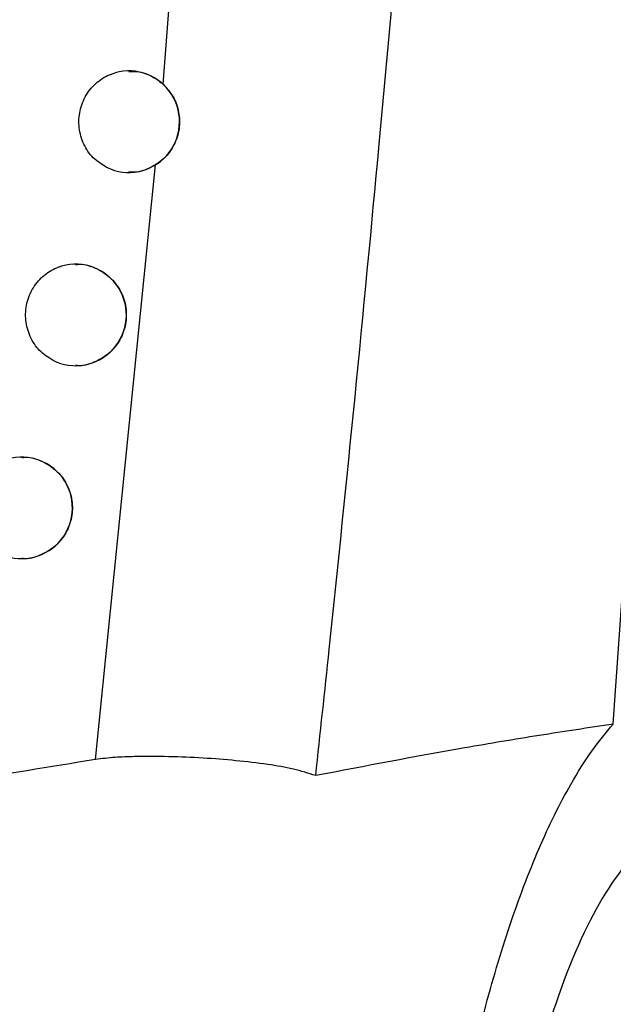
# Model space of a CAD drawing. Header units: millimetres. Extents: x -0.201 to 0.721, y -0.195 to 0.483.
# Tile 21 of 188: x -0.069 to -0.063, y 0.108 to 0.117. Entities that reach past the tile are written whole.
import ezdxf

# ---------------------------------------------------------------- set-up
doc = ezdxf.new("R2010")
doc.units = ezdxf.units.MM

msp = doc.modelspace()

# ---------------------------------------------------------------- linework, layer by layer
at = {"color": 7, "linetype": 'Continuous', "lineweight": 25}
for p, q in [((-0.067333, 0.116664), (-0.066502, 0.127284)), ((-0.067998, 0.110014), (-0.067407, 0.11587))]:
    msp.add_line(p, q, dxfattribs=at)
for centre, radius, start, end in [((-0.067671, 0.116295), 0.0004999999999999, 244.079282, 105.608108), ((-0.068195, 0.114392), 0.0005, 243.312481, 105.985172), ((-0.068727, 0.112492), 0.0005, 242.523221, 106.384451)]:
    msp.add_arc(centre, radius, start, end, dxfattribs=at)
for points, knots in [([(-0.0628952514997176, 0.1103624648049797), (-0.062413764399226, 0.1173239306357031), (-0.0614506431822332, 0.1312489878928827), (-0.0606692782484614, 0.1477141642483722), (-0.0603369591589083, 0.1572125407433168), (-0.0602487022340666, 0.1597351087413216)], [0, 0, 0, 0, 0.4233642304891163, 0.8468577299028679, 0.9999999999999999, 0.9999999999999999, 0.9999999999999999, 0.9999999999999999]), ([(-0.0772766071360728, 0.1077948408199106), (-0.0760442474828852, 0.1121191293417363), (-0.0735786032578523, 0.1207709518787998), (-0.0704491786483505, 0.133398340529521), (-0.06770264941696, 0.1456206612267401), (-0.0661862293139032, 0.1535019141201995), (-0.0654277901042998, 0.1574437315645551)], [0, 0, 0, 0, 0.2640826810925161, 0.5283635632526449, 0.7641105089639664, 1, 1, 1, 1]), ([(-0.0658284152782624, 0.1098555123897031), (-0.0657838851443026, 0.1102697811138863), (-0.0655612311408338, 0.1123411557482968), (-0.0650568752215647, 0.1174438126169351), (-0.0645518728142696, 0.1236574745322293), (-0.0641571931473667, 0.1297347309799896), (-0.0640033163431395, 0.1327766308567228), (-0.0639263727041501, 0.1342976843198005)], [0, 0, 0, 0, 0.0509792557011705, 0.2549000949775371, 0.6273465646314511, 0.8136605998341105, 0.9999999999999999, 0.9999999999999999, 0.9999999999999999, 0.9999999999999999]), ([(-0.0678892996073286, 0.1158450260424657), (-0.0679355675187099, 0.1158735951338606), (-0.0680281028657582, 0.1159307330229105), (-0.0681220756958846, 0.1160712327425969), (-0.0681683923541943, 0.1162334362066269), (-0.0681596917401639, 0.1164036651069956), (-0.068097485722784, 0.1165616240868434), (-0.067988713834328, 0.1166892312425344), (-0.067881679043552, 0.1167527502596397), (-0.067817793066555, 0.1167724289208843), (-0.0678052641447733, 0.1167762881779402)], [0, 0, 0, 0, 0.1380082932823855, 0.2760151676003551, 0.4140564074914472, 0.552134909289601, 0.6902251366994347, 0.8282968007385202, 0.9663266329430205, 0.9999999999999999, 0.9999999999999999, 0.9999999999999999, 0.9999999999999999]), ([(-0.0676706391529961, 0.1167874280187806), (-0.0676443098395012, 0.1167889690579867), (-0.0675596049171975, 0.1167939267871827), (-0.0674401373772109, 0.1167473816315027), (-0.0673638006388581, 0.1166876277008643), (-0.0673337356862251, 0.1166640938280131)], [0, 0, 0, 0, 0.2146977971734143, 0.6907115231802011, 1, 1, 1, 1]), ([(-0.0673334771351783, 0.1166638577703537), (-0.0672976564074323, 0.1166245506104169), (-0.0672260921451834, 0.1165460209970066), (-0.0671710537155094, 0.1163891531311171), (-0.0671663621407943, 0.1162224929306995), (-0.0672182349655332, 0.1160614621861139), (-0.0673066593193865, 0.1159409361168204), (-0.0673791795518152, 0.1158896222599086), (-0.0674069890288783, 0.1158699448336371)], [0, 0, 0, 0, 0.1737654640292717, 0.3471564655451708, 0.5262309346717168, 0.7069850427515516, 0.8876369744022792, 0.9999999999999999, 0.9999999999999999, 0.9999999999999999, 0.9999999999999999]), ([(-0.0674072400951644, 0.1158697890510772), (-0.0674267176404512, 0.1158589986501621), (-0.0674956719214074, 0.1158207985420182), (-0.0675876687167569, 0.1157899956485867), (-0.0676568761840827, 0.1157984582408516), (-0.0676702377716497, 0.1158000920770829)], [0, 0, 0, 0, 0.2410826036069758, 0.8534790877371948, 1, 1, 1, 1]), ([(-0.0681946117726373, 0.114887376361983), (-0.0681820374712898, 0.1148889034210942), (-0.0681117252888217, 0.1148974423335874), (-0.0679842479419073, 0.1148540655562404), (-0.0678377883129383, 0.1147576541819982), (-0.0677351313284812, 0.1146126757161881), (-0.0676884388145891, 0.1144462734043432), (-0.0676990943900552, 0.1142780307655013), (-0.0677619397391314, 0.1141256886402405), (-0.0678698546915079, 0.1140000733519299), (-0.0680133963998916, 0.113920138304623), (-0.0681294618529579, 0.1138844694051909), (-0.0681898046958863, 0.1138939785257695), (-0.0681947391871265, 0.1138947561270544)], [0, 0, 0, 0, 0.02466299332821, 0.137908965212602, 0.2515812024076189, 0.3626891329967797, 0.4694097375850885, 0.5721592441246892, 0.6731860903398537, 0.7752935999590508, 0.8806913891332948, 0.9902436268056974, 1, 1, 1, 1]), ([(-0.0684196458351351, 0.1139456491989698), (-0.0684656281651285, 0.1139748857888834), (-0.0685575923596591, 0.1140333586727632), (-0.0686498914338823, 0.1141752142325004), (-0.0686941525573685, 0.1143380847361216), (-0.0686831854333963, 0.114508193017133), (-0.068618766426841, 0.1146652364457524), (-0.0685081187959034, 0.1147913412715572), (-0.0684029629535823, 0.1148514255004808), (-0.0683421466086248, 0.1148701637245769), (-0.0683327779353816, 0.1148730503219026)], [0, 0, 0, 0, 0.1391983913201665, 0.2783953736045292, 0.4176264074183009, 0.556893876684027, 0.6961721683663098, 0.8354312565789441, 0.9746484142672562, 0.9999999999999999, 0.9999999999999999, 0.9999999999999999, 0.9999999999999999]), ([(-0.0687264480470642, 0.1129870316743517), (-0.068713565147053, 0.1129885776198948), (-0.0686430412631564, 0.1129970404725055), (-0.0685155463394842, 0.1129535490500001), (-0.0683694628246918, 0.1128571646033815), (-0.0682669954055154, 0.1127124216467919), (-0.068220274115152, 0.1125461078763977), (-0.0682309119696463, 0.1123776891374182), (-0.0682939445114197, 0.112225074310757), (-0.0684022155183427, 0.1120993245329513), (-0.0685460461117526, 0.1120195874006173), (-0.0686619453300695, 0.1119841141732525), (-0.0687219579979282, 0.111993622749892), (-0.0687265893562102, 0.1119943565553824)], [0, 0, 0, 0, 0.0252384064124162, 0.1381606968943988, 0.2515007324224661, 0.3624353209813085, 0.4692291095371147, 0.5722479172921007, 0.6736036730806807, 0.7759613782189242, 0.8814340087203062, 0.9908499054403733, 1, 1, 1, 1]), ([(-0.0628952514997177, 0.1103624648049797), (-0.0631389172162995, 0.1103258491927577), (-0.0636263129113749, 0.1102526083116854), (-0.0646033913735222, 0.1100898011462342), (-0.0653383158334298, 0.1099492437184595), (-0.065828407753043, 0.1098555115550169)], [0, 0, 0, 0, 0.2498416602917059, 0.4997492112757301, 1, 1, 1, 1]), ([(-0.0638259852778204, 0.0984990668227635), (-0.063861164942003, 0.0985464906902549), (-0.0639671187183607, 0.0986893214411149), (-0.0640990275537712, 0.098937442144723), (-0.0642306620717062, 0.0992516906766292), (-0.0643337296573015, 0.0995493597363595), (-0.0644354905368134, 0.0999131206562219), (-0.0645258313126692, 0.1003179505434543), (-0.0646006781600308, 0.1007484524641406), (-0.0646598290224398, 0.1011962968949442), (-0.0647041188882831, 0.1016582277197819), (-0.064734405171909, 0.102146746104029), (-0.0647492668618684, 0.1026455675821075), (-0.0647494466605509, 0.1033113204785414), (-0.0647218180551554, 0.1039875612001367), (-0.0646671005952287, 0.1046631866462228), (-0.064595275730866, 0.1053328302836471), (-0.0644987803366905, 0.1059901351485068), (-0.0643494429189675, 0.1067862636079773), (-0.0642071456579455, 0.1073999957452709), (-0.0640465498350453, 0.1079732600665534), (-0.063915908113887, 0.1083860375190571), (-0.0637765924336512, 0.1087756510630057), (-0.0636291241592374, 0.1091397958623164), (-0.0634748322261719, 0.1094745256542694), (-0.0633006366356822, 0.1098021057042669), (-0.0631069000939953, 0.1101120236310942), (-0.062966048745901, 0.1102786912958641), (-0.0628952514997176, 0.1103624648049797)], [0, 0, 0, 0, 0.0261940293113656, 0.0788909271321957, 0.1054267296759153, 0.1401980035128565, 0.1752291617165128, 0.2111029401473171, 0.2472777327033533, 0.280307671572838, 0.3135824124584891, 0.3476420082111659, 0.3819775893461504, 0.4138718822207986, 0.4782981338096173, 0.5112123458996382, 0.5429052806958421, 0.606888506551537, 0.6395255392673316, 0.7048555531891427, 0.7379745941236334, 0.7715273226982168, 0.8055969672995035, 0.839887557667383, 0.8748610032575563, 0.910065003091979, 0.954795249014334, 1, 1, 1, 1]), ([(-0.0658284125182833, 0.1098555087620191), (-0.065900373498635, 0.1098785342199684), (-0.0660473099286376, 0.1099255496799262), (-0.0664203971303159, 0.1099860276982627), (-0.0669417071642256, 0.1100361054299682), (-0.0674519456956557, 0.1100487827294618), (-0.0678083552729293, 0.1100369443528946), (-0.067934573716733, 0.1100220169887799), (-0.0679981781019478, 0.1100144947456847)], [0, 0, 0, 0, 0.1155547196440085, 0.2359500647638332, 0.5277565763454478, 0.8281050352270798, 0.9133781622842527, 1, 1, 1, 1]), ([(-0.0679981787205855, 0.1100144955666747), (-0.0684499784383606, 0.1099411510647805), (-0.0693538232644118, 0.1097944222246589), (-0.0706423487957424, 0.109562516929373), (-0.0718616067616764, 0.1093313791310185), (-0.0733945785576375, 0.1090282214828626), (-0.0745489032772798, 0.1087850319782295), (-0.0753187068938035, 0.1086228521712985)], [0, 0, 0, 0, 0.1862900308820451, 0.3726812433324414, 0.5293961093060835, 0.686160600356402, 1, 1, 1, 1]), ([(-0.0611846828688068, 0.1053272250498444), (-0.0612128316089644, 0.1048019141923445), (-0.0612691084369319, 0.1037516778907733), (-0.0615277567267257, 0.1022417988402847), (-0.0618908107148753, 0.1009711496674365), (-0.0623474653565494, 0.1000644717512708), (-0.0628545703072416, 0.0996506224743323), (-0.0633538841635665, 0.0998154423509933), (-0.0637726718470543, 0.1005586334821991), (-0.0640465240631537, 0.1017681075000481), (-0.0641429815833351, 0.103254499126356), (-0.0640648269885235, 0.1048297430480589), (-0.0638317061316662, 0.1063507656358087), (-0.0634672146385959, 0.1076975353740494), (-0.0630027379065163, 0.108737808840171), (-0.0624867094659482, 0.109326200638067), (-0.0619856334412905, 0.1093465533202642), (-0.0615682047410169, 0.1087727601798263), (-0.061288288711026, 0.1076943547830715), (-0.0611730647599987, 0.1064627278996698), (-0.0611815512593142, 0.105633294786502), (-0.0611846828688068, 0.1053272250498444)], [0, 0, 0, 0, 0.0511493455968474, 0.1022611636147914, 0.1545529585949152, 0.2088235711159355, 0.2650223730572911, 0.3222964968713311, 0.379084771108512, 0.4337873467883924, 0.4857985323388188, 0.53595955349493, 0.5859810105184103, 0.6375285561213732, 0.6915619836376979, 0.7479461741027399, 0.8054220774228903, 0.8621892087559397, 0.9169054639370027, 0.9693372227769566, 0.9999999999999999, 0.9999999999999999, 0.9999999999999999, 0.9999999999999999])]:
    msp.add_open_spline(points, degree=3, knots=knots, dxfattribs=at)

doc.saveas('drawing.dxf')
